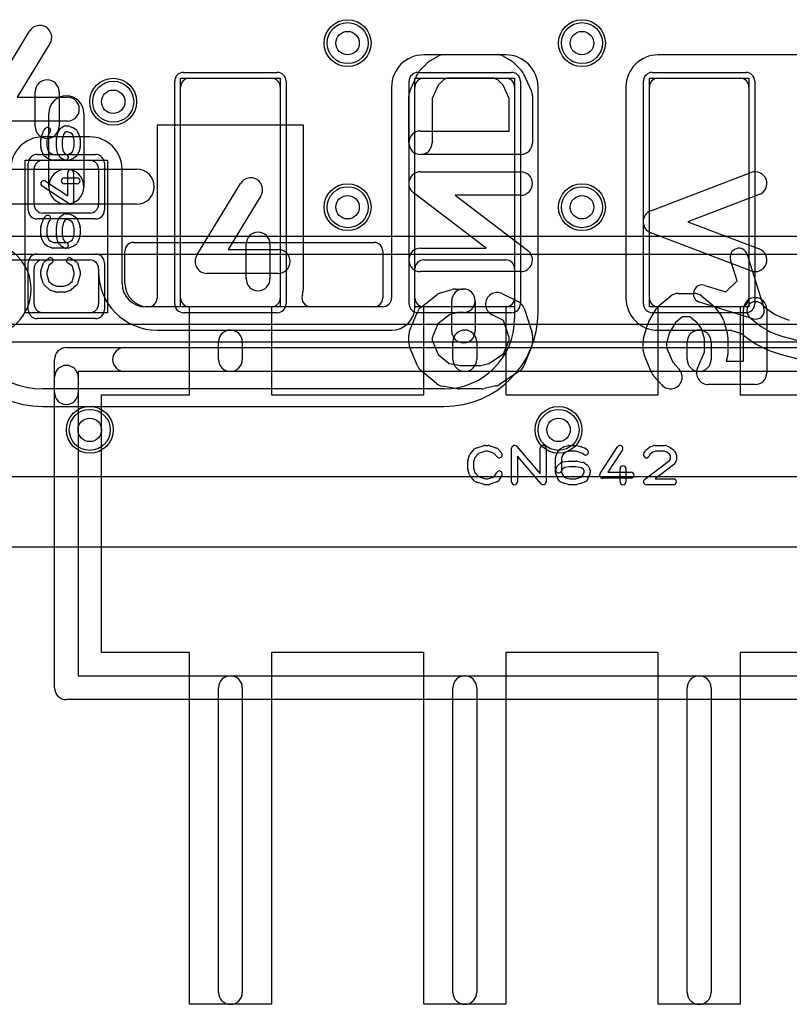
# Model space of a CAD drawing. Extents: x -3.9 to 29.3, y -3.9 to 20.
# Tile 19 of 37: x 12.1 to 18.7, y -3.9 to 4.5. Entities that reach past the tile are written whole.
import ezdxf

# ---------------------------------------------------------------- set-up
doc = ezdxf.new("R2010")
doc.units = 0
for name, color, linetype in [('Hole', 1, 'CONTINUOUS'), ('L1', 3, 'CONTINUOUS'), ('L2', 3, 'CONTINUOUS'), ('L3', 3, 'CONTINUOUS'), ('L4', 3, 'CONTINUOUS'), ('MetalMask-A', 176, 'CONTINUOUS'), ('Outline', 7, 'CONTINUOUS'), ('PartsArea-A', 111, 'CONTINUOUS'), ('PartsSilk-A', 221, 'CONTINUOUS'), ('PartsSilk-B', 221, 'CONTINUOUS'), ('Resist-A', 2, 'CONTINUOUS'), ('Resist-B', 2, 'CONTINUOUS'), ('Silk-A', 140, 'CONTINUOUS'), ('Silk-B', 140, 'CONTINUOUS')]:
    doc.layers.add(name, color=color, linetype=linetype)

msp = doc.modelspace()

# ---------------------------------------------------------------- linework, layer by layer
at = {"layer": 'Hole'}
for centre in [(14.9, 4.3), (16.9, 4.3), (12.9, 3.8), (14.9, 2.9), (16.9, 2.9), (12.7, 1), (16.7, 1)]:
    msp.add_circle(centre, 0.1, dxfattribs=at)
at = {"layer": 'L1'}
for p, q in [((16.25, 4.20004), (15.55, 4.20004)), ((20.25, 4.20004), (17.55, 4.20004)), ((13.55, 4), (14.25, 4)), ((15.55, 4), (16.25, 4)), ((17.55, 4), (18.25, 4)), ((13.475, 2.125), (13.475, 3.925)), ((14.325, 3.925), (14.325, 2.125)), ((15.27496, 3.925), (15.27496, 2.12504)), ((15.475, 2.125), (15.475, 3.925)), ((16.325, 3.925), (16.325, 2.125)), ((16.52504, 1.99996), (16.52504, 3.925)), ((17.27496, 3.925), (17.27496, 2.125)), ((17.475, 2.125), (17.475, 3.925)), ((18.325, 3.925), (18.325, 2.125)), ((12.35, 3.075), (12.35, 3.7)), ((12.65, 3.7), (12.65, 3.075)), ((14.52504, 3.6), (13.27496, 3.6)), ((13.27496, 3.6), (13.27496, 2.125)), ((14.52504, 2.22501), (14.52504, 3.6)), ((12.7, 3.50004), (12.3, 3.50004)), ((12.3, 3.3), (12.7, 3.3)), ((11.7, 3.225), (12.5, 3.225)), ((12.225, 2.925), (12.225, 3.225)), ((12.5, 3.225), (13.1, 3.225)), ((12.775, 3.225), (12.775, 2.925)), ((12.97504, 2.25), (12.97504, 3.225)), ((12.5, 2.925), (11.7, 2.925)), ((13.1, 2.925), (12.5, 2.925)), ((12.7, 2.85), (12.3, 2.85)), ((13, 2.25004), (13, 2.52503)), ((13.07497, 2.6), (15.12503, 2.6)), ((15.2, 2.52503), (15.2, 2.12501)), ((11.8, 2.45), (12.70003, 2.45)), ((12.3, 2.45), (12.7, 2.45)), ((15.54997, 2.45), (16.25003, 2.45)), ((18.22349, 2.27164), (18.16703, 2.45221)), ((18.31019, 2.49697), (18.45265, 2.04131)), ((12.225, 2.075), (12.225, 2.375)), ((12.775, 2.37503), (12.775, 2.35)), ((12.775, 2.375), (12.775, 2.075)), ((15.475, 2.05), (15.475, 2.37503)), ((16.325, 2.37503), (16.325, 1.95)), ((18.12836, 2.17651), (18.22349, 2.27164)), ((17.94779, 2.23297), (18.12836, 2.17651)), ((13.19996, 2.05), (13.17504, 2.05)), ((15.12503, 2.05004), (13.2, 2.05004)), ((14.25, 2.05), (13.55, 2.05)), ((15.19996, 2.05004), (14.58546, 2.05004)), ((16.25, 2.05), (15.55, 2.05)), ((18.25, 2.05), (17.55, 2.05)), ((18.35869, 1.94735), (17.90303, 2.08981)), ((12.7, 2), (12.3, 2)), ((13.275, 1.85), (15.275, 1.85)), ((17.55, 1.84996), (18.15595, 1.84996)), ((18.17832, 1.84654), (18.25095, 1.82383)), ((19.53822, 1.548), (18.63062, 1.7912)), ((18.59179, 1.64627), (19.49938, 1.40307)), ((15.725, 1.35), (12.3, 1.35)), ((12.3, 1.19996), (15.72504, 1.19996)), ((24.4, 0.6), (11.80429, 0.6))]:
    msp.add_line(p, q, dxfattribs=at)
for centre in [(14.9, 4.3), (16.9, 4.3), (12.9, 3.8), (14.9, 2.9), (16.9, 2.9), (12.7, 1), (16.7, 1)]:
    msp.add_circle(centre, 0.2, dxfattribs=at)
for centre, radius, start, end in [((15.55, 3.925), 0.27504, 90, 180), ((16.25, 3.925), 0.27504, 0, 90), ((17.55, 3.925), 0.27504, 90, 180), ((13.55, 3.925), 0.075, 90, 180), ((14.25, 3.925), 0.075, 0, 90), ((15.55, 3.925), 0.075, 90, 180), ((16.25, 3.925), 0.075, 0, 90), ((17.55, 3.925), 0.075, 90, 180), ((18.25, 3.925), 0.075, 0, 90), ((12.5, 3.7), 0.15, 0, 180), ((12.3, 3.225), 0.27504, 90, 180), ((12.7, 3.225), 0.27504, 0, 90), ((12.3, 3.225), 0.075, 90, 180), ((12.7, 3.225), 0.075, 0, 90), ((12.5, 3.075), 0.15, 90, -90), ((12.5, 3.075), 0.15, -90, 90), ((13.1, 3.075), 0.15, -90, 90), ((12.5, 3.075), 0.15, 180, 0), ((12.3, 2.925), 0.075, 180, -90), ((12.7, 2.925), 0.075, -90, 0), ((13.07497, 2.52503), 0.07497, 90, 180), ((15.12503, 2.52503), 0.07497, 0, 90), ((18.23861, 2.47459), 0.075, 17.362228, -162.638386), ((12.3, 2.375), 0.075, 90, 180), ((12.7, 2.375), 0.075, 0, 90), ((12.70003, 2.37503), 0.07497, 0, 90), ((15.54997, 2.37503), 0.07497, 90, 180), ((16.25003, 2.37503), 0.07497, 0, 90), ((13.275, 2.35), 0.5, 180, -90), ((13.17504, 2.25), 0.2, 180, -90), ((13.2, 2.25004), 0.2, 180, -90), ((14.24999, 2.22501), 0.27505, -16.228958, 0), ((17.92541, 2.16139), 0.075, 72.637772, -107.361614), ((13.19996, 2.125), 0.075, -90, 0), ((13.55, 2.125), 0.075, 180, -90), ((14.25, 2.125), 0.075, -90, 0), ((14.58546, 2.12504), 0.075, 163.430263, -90), ((14.5857, 2.12598), 0.07497, 162.807369, 164.171125), ((15.12503, 2.12501), 0.07497, -90, 0), ((15.19996, 2.12504), 0.075, -90, 0), ((15.55, 2.125), 0.075, 180, -90), ((16.25, 2.125), 0.075, -90, 0), ((17.55, 2.125), 0.27504, 180, -90), ((17.55, 2.125), 0.075, 180, -90), ((18.25, 2.125), 0.075, -90, 0), ((12.3, 2.05), 0.85004, 180, -90), ((12.3, 2.05), 0.7, 180, -90), ((12.3, 2.075), 0.075, 180, -90), ((12.7, 2.075), 0.075, -90, 0), ((15.275, 2.05), 0.2, -90, 0), ((18.38108, 2.01892), 0.075, 45, -134.999325), ((18.38107, 2.01893), 0.075, -107.362228, 17.362228), ((18.80531, 2.44316), 0.52496, -134.999228, -105.000106), ((15.725, 1.95), 0.6, -90, 0), ((15.72504, 1.99996), 0.8, -90, 0), ((18.80531, 2.44316), 0.67496, -134.9994, -104.999823), ((18.15595, 1.77499), 0.07497, 72.638224, 90), ((18.22858, 1.75228), 0.07497, 49.57112, 72.638224), ((18.80535, 2.44317), 0.82503, -129.803793, -105.068798), ((18.57239, 1.57385), 0.07497, 75.003603, 75.737622)]:
    msp.add_arc(centre, radius, start, end, dxfattribs=at)
at = {"layer": 'L2'}
msp.add_line((24.4, 0.6), (11.80429, 0.6), dxfattribs=at)
for centre in [(14.9, 4.3), (16.9, 4.3), (12.9, 3.8), (14.9, 2.9), (16.9, 2.9), (12.7, 1), (16.7, 1)]:
    msp.add_circle(centre, 0.2, dxfattribs=at)
msp.add_arc((11.8, 2.2), 0.40004, -90, 90, dxfattribs=at)
at = {"layer": 'L3'}
msp.add_line((24.4, 0.6), (11.80429, 0.6), dxfattribs=at)
for centre in [(14.9, 4.3), (16.9, 4.3), (12.9, 3.8), (14.9, 2.9), (16.9, 2.9), (12.7, 1), (16.7, 1)]:
    msp.add_circle(centre, 0.2, dxfattribs=at)
msp.add_arc((11.8, 2.2), 0.40004, -90, 90, dxfattribs=at)
at = {"layer": 'L4'}
for p, q in [((21.30966, 2.65004), (10.76605, 2.65004)), ((11.8, 2.5), (21.30966, 2.5)), ((21.30966, 1.9), (11.8, 1.9)), ((10.5, 1.74996), (21.30966, 1.74996)), ((24.4, 0.6), (11.80429, 0.6))]:
    msp.add_line(p, q, dxfattribs=at)
for centre in [(14.9, 4.3), (16.9, 4.3), (12.9, 3.8), (14.9, 2.9), (16.9, 2.9), (12.7, 1), (16.7, 1)]:
    msp.add_circle(centre, 0.2, dxfattribs=at)
at = {"layer": 'MetalMask-A'}
for p, q in [((13.55, 4), (14.25, 4)), ((15.55, 4), (16.25, 4)), ((17.55, 4), (18.25, 4)), ((13.475, 2.125), (13.475, 3.925)), ((14.325, 3.925), (14.325, 2.125)), ((15.475, 2.125), (15.475, 3.925)), ((16.325, 3.925), (16.325, 2.125)), ((17.475, 2.125), (17.475, 3.925)), ((18.325, 3.925), (18.325, 2.125)), ((12.3, 3.3), (12.7, 3.3)), ((12.225, 2.925), (12.225, 3.225)), ((12.775, 3.225), (12.775, 2.925)), ((12.7, 2.85), (12.3, 2.85)), ((12.3, 2.45), (12.7, 2.45)), ((12.225, 2.075), (12.225, 2.375)), ((12.775, 2.375), (12.775, 2.075)), ((14.25, 2.05), (13.55, 2.05)), ((16.25, 2.05), (15.55, 2.05)), ((18.25, 2.05), (17.55, 2.05)), ((12.7, 2), (12.3, 2))]:
    msp.add_line(p, q, dxfattribs=at)
for centre, start, end in [((13.55, 3.925), 90, 180), ((14.25, 3.925), 0, 90), ((15.55, 3.925), 90, 180), ((16.25, 3.925), 0, 90), ((17.55, 3.925), 90, 180), ((18.25, 3.925), 0, 90), ((12.3, 3.225), 90, 180), ((12.7, 3.225), 0, 90), ((12.3, 2.925), 180, -90), ((12.7, 2.925), -90, 0), ((12.3, 2.375), 90, 180), ((12.7, 2.375), 0, 90), ((13.55, 2.125), 180, -90), ((14.25, 2.125), -90, 0), ((15.55, 2.125), 180, -90), ((16.25, 2.125), -90, 0), ((17.55, 2.125), 180, -90), ((18.25, 2.125), -90, 0), ((12.3, 2.075), 180, -90), ((12.7, 2.075), -90, 0)]:
    msp.add_arc(centre, 0.075, start, end, dxfattribs=at)
at = {"layer": 'Outline'}
msp.add_line((24.4, 0), (11.375, 0), dxfattribs=at)
at = {"layer": 'PartsArea-A'}
for p, q in [((13.475, 2.05), (13.475, 4)), ((13.475, 4), (14.325, 4)), ((14.325, 4), (14.325, 2.05)), ((15.475, 2.05), (15.475, 4)), ((15.475, 4), (16.325, 4)), ((16.325, 4), (16.325, 2.05)), ((17.475, 2.05), (17.475, 4)), ((17.475, 4), (18.325, 4)), ((18.325, 4), (18.325, 2.05)), ((12.15, 2), (12.15, 3.3)), ((12.15, 3.3), (12.85, 3.3)), ((12.85, 3.3), (12.85, 2)), ((13.55, 2.05), (13.475, 2.05)), ((13.55, 1.3), (13.55, 2.05)), ((14.325, 2.05), (14.25, 2.05)), ((14.25, 2.05), (14.25, 1.3)), ((15.55, 2.05), (15.475, 2.05)), ((15.55, 1.3), (15.55, 2.05)), ((16.325, 2.05), (16.25, 2.05)), ((16.25, 2.05), (16.25, 1.3)), ((17.55, 2.05), (17.475, 2.05)), ((17.55, 1.3), (17.55, 2.05)), ((18.325, 2.05), (18.25, 2.05)), ((18.25, 2.05), (18.25, 1.3)), ((12.85, 2), (12.15, 2)), ((12.8, -0.9), (12.8, 1.3)), ((12.8, 1.3), (13.55, 1.3)), ((14.25, 1.3), (15.55, 1.3)), ((16.25, 1.3), (17.55, 1.3)), ((18.25, 1.3), (19.55, 1.3)), ((13.55, -0.9), (12.8, -0.9)), ((13.55, -3.9), (13.55, -0.9)), ((15.55, -0.9), (14.25, -0.9)), ((14.25, -0.9), (14.25, -3.9)), ((15.55, -3.9), (15.55, -0.9)), ((17.55, -0.9), (16.25, -0.9)), ((16.25, -0.9), (16.25, -3.9)), ((17.55, -3.9), (17.55, -0.9)), ((19.55, -0.9), (18.25, -0.9)), ((18.25, -0.9), (18.25, -3.9)), ((14.25, -3.9), (13.55, -3.9)), ((16.25, -3.9), (15.55, -3.9)), ((18.25, -3.9), (17.55, -3.9))]:
    msp.add_line(p, q, dxfattribs=at)
at = {"layer": 'PartsSilk-A'}
for p, q in [((12.29531, 3.52317), (12.30642, 3.55095)), ((12.31011, 3.55729), (12.32122, 3.57118)), ((12.35147, 3.52895), (12.34221, 3.50579)), ((12.36026, 3.53994), (12.35147, 3.52895)), ((12.41623, 3.4799), (12.42734, 3.53546)), ((12.43176, 3.54544), (12.45028, 3.57044)), ((12.45713, 3.57676), (12.47935, 3.59064)), ((12.48764, 3.53687), (12.47527, 3.52017)), ((12.49976, 3.54444), (12.48764, 3.53687)), ((12.49259, 3.59444), (12.51481, 3.59444)), ((12.50981, 3.54444), (12.49976, 3.54444)), ((12.53664, 3.53327), (12.50981, 3.54444)), ((12.52442, 3.59252), (12.55776, 3.57864)), ((12.55019, 3.5248), (12.53664, 3.53327)), ((12.5614, 3.57676), (12.58362, 3.56287)), ((12.59358, 3.55095), (12.60469, 3.52317)), ((12.28241, 3.41667), (12.28241, 3.475)), ((12.28337, 3.48187), (12.29448, 3.52076)), ((12.34221, 3.50579), (12.33241, 3.4715)), ((12.33241, 3.4715), (12.33241, 3.42017)), ((12.41574, 3.41667), (12.41574, 3.475)), ((12.47527, 3.52017), (12.46574, 3.47252)), ((12.46574, 3.47252), (12.46574, 3.41842)), ((12.55779, 3.50579), (12.55019, 3.5248)), ((12.56759, 3.4715), (12.55779, 3.50579)), ((12.56759, 3.42017), (12.56759, 3.4715)), ((12.60552, 3.52076), (12.61663, 3.48187)), ((12.61759, 3.475), (12.61759, 3.41667)), ((12.29448, 3.37091), (12.28337, 3.4098)), ((12.31182, 3.34004), (12.29701, 3.36504)), ((12.33241, 3.42017), (12.34167, 3.38775)), ((12.34167, 3.38775), (12.35231, 3.3698)), ((12.35231, 3.3698), (12.36435, 3.36077)), ((12.36435, 3.36077), (12.39019, 3.35)), ((12.42339, 3.36041), (12.41598, 3.41319)), ((12.46574, 3.41842), (12.47186, 3.37485)), ((12.47186, 3.37485), (12.48667, 3.35818)), ((12.50981, 3.35), (12.53664, 3.36118)), ((12.53664, 3.36118), (12.55063, 3.36992)), ((12.55063, 3.36992), (12.55792, 3.38633)), ((12.55792, 3.38633), (12.56759, 3.42017)), ((12.60433, 3.36763), (12.59322, 3.34263)), ((12.61663, 3.4098), (12.60552, 3.37091)), ((12.33685, 3.31889), (12.31833, 3.33278)), ((12.37558, 3.30192), (12.34224, 3.31581)), ((12.51481, 3.3), (12.38519, 3.3)), ((12.39019, 3.35), (12.50981, 3.35)), ((12.45168, 3.32228), (12.42946, 3.34728)), ((12.47934, 3.3038), (12.45712, 3.31769)), ((12.48667, 3.35818), (12.50584, 3.3462)), ((12.55776, 3.31581), (12.52442, 3.30192)), ((12.58362, 3.33158), (12.5614, 3.31769)), ((12.51204, 2.99619), (12.51204, 3.19444)), ((12.56204, 3.19444), (12.56204, 2.95)), ((12.32108, 3.12093), (12.51204, 2.99619)), ((12.48148, 3.15), (12.59259, 3.15)), ((12.52337, 2.92907), (12.29374, 3.07907)), ((12.59259, 3.1), (12.48148, 3.1)), ((13.61325, 2.49), (13.98675, 3.10254)), ((14.16025, 2.99676), (13.88095, 2.53871)), ((12.29531, 2.77317), (12.30642, 2.80095)), ((12.31011, 2.80729), (12.32122, 2.82118)), ((12.35147, 2.77895), (12.34221, 2.75579)), ((12.36026, 2.78994), (12.35147, 2.77895)), ((12.41623, 2.7299), (12.42734, 2.78546)), ((12.43176, 2.79544), (12.45028, 2.82044)), ((12.45713, 2.82676), (12.47935, 2.84064)), ((12.48764, 2.78687), (12.47527, 2.77017)), ((12.49976, 2.79444), (12.48764, 2.78687)), ((12.49259, 2.84444), (12.51481, 2.84444)), ((12.50981, 2.79444), (12.49976, 2.79444)), ((12.53664, 2.78327), (12.50981, 2.79444)), ((12.52442, 2.84252), (12.55776, 2.82864)), ((12.55019, 2.7748), (12.53664, 2.78327)), ((12.55779, 2.75579), (12.55019, 2.7748)), ((12.5614, 2.82676), (12.58362, 2.81287)), ((12.59358, 2.80095), (12.60469, 2.77317)), ((12.28241, 2.66667), (12.28241, 2.725)), ((12.28337, 2.73187), (12.29448, 2.77076)), ((12.34221, 2.75579), (12.33241, 2.7215)), ((12.33241, 2.7215), (12.33241, 2.67017)), ((12.41574, 2.66667), (12.41574, 2.725)), ((12.47527, 2.77017), (12.46574, 2.72252)), ((12.46574, 2.72252), (12.46574, 2.66842)), ((12.56759, 2.7215), (12.55779, 2.75579)), ((12.56759, 2.67017), (12.56759, 2.7215)), ((12.60552, 2.77076), (12.61663, 2.73187)), ((12.61759, 2.725), (12.61759, 2.66667)), ((12.29448, 2.62091), (12.28337, 2.6598)), ((12.31182, 2.59004), (12.29701, 2.61504)), ((12.33241, 2.67017), (12.34167, 2.63775)), ((12.34167, 2.63775), (12.35231, 2.6198)), ((12.35231, 2.6198), (12.36435, 2.61077)), ((12.36435, 2.61077), (12.39019, 2.6)), ((12.42339, 2.61041), (12.41598, 2.66319)), ((12.46574, 2.66842), (12.47186, 2.62485)), ((12.47186, 2.62485), (12.48667, 2.60818)), ((12.48667, 2.60818), (12.50584, 2.5962)), ((12.50981, 2.6), (12.53664, 2.61118)), ((12.53664, 2.61118), (12.55063, 2.61992)), ((12.55063, 2.61992), (12.55792, 2.63633)), ((12.55792, 2.63633), (12.56759, 2.67017)), ((12.60433, 2.61763), (12.59322, 2.59263)), ((12.61663, 2.6598), (12.60552, 2.62091)), ((12.33685, 2.56889), (12.31833, 2.58278)), ((12.37558, 2.55192), (12.34224, 2.56581)), ((12.51481, 2.55), (12.38519, 2.55)), ((12.39019, 2.6), (12.50981, 2.6)), ((12.45168, 2.57228), (12.42946, 2.59728)), ((12.47934, 2.5538), (12.45712, 2.56769)), ((12.55776, 2.56581), (12.52442, 2.55192)), ((12.58362, 2.58158), (12.5614, 2.56769)), ((13.88095, 2.53871), (14.30867, 2.53871)), ((14.03415, 2.28892), (14.03415, 2.58531)), ((14.23735, 2.58531), (14.23735, 2.28892)), ((12.31363, 2.43588), (12.34696, 2.46365)), ((12.53918, 2.46564), (12.58362, 2.43787)), ((12.28369, 2.3579), (12.30591, 2.42457)), ((12.3511, 2.40202), (12.33241, 2.34594)), ((12.37896, 2.42523), (12.3511, 2.40202)), ((12.5495, 2.40023), (12.51268, 2.42324)), ((12.56759, 2.34594), (12.5495, 2.40023)), ((12.59409, 2.42457), (12.61631, 2.3579)), ((12.28241, 2.32222), (12.28241, 2.35)), ((12.30582, 2.24516), (12.2836, 2.3146)), ((12.33241, 2.34594), (12.33241, 2.32612)), ((12.33241, 2.32612), (12.35132, 2.26702)), ((12.54868, 2.26702), (12.56759, 2.32612)), ((12.56759, 2.32612), (12.56759, 2.34594)), ((12.6164, 2.3146), (12.59418, 2.24516)), ((12.61759, 2.35), (12.61759, 2.32222)), ((14.30867, 2.33551), (13.7, 2.33551)), ((12.35761, 2.19508), (12.31317, 2.23397)), ((12.35132, 2.26702), (12.38656, 2.23618)), ((12.41106, 2.17614), (12.36661, 2.19003)), ((12.38656, 2.23618), (12.42234, 2.225)), ((12.42234, 2.225), (12.47766, 2.225)), ((12.47766, 2.225), (12.51344, 2.23618)), ((12.53339, 2.19003), (12.48894, 2.17614)), ((12.51344, 2.23618), (12.54868, 2.26702)), ((12.58683, 2.23397), (12.54239, 2.19508)), ((12.48148, 2.175), (12.41852, 2.175)), ((12.5, 1.7016), (21.3, 1.7016)), ((13.7984, 1.6), (13.7984, 1.75)), ((14.0016, 1.75), (14.0016, 1.6)), ((15.7984, 1.6), (15.7984, 1.75)), ((16.0016, 1.75), (16.0016, 1.6)), ((17.7984, 1.6), (17.7984, 1.75)), ((18.0016, 1.75), (18.0016, 1.6)), ((12.3984, -1.2), (12.3984, 1.6)), ((21.3, 1.4984), (12.6016, 1.4984)), ((12.6016, 1.4984), (12.6016, -1.0984)), ((15.99516, 0.84418), (16.0646, 0.8664)), ((16.07222, 0.86759), (16.1, 0.86759)), ((16.1079, 0.86631), (16.17457, 0.84409)), ((16.3, 0.55741), (16.3, 0.84259)), ((16.34398, 0.85886), (16.54444, 0.62499)), ((16.54444, 0.62499), (16.54444, 0.84259)), ((16.59444, 0.84259), (16.59444, 0.55741)), ((16.71504, 0.83818), (16.74004, 0.85299)), ((16.74591, 0.85552), (16.7848, 0.86663)), ((16.79167, 0.86759), (16.85, 0.86759)), ((16.85687, 0.86663), (16.89576, 0.85552)), ((16.89817, 0.85469), (16.92595, 0.84358)), ((17.05407, 0.62663), (17.20407, 0.85626)), ((17.44827, 0.82878), (17.47605, 0.851)), ((17.48313, 0.85497), (17.51368, 0.86608)), ((17.52222, 0.86759), (17.60833, 0.86759)), ((17.61761, 0.8658), (17.64539, 0.85469)), ((17.65081, 0.8517), (17.68137, 0.82948)), ((15.92614, 0.73894), (15.94003, 0.78339)), ((15.94508, 0.79239), (15.98397, 0.83683)), ((15.98618, 0.76344), (15.975, 0.72766)), ((16.01702, 0.79868), (15.98618, 0.76344)), ((16.07612, 0.81759), (16.01702, 0.79868)), ((16.09594, 0.81759), (16.07612, 0.81759)), ((16.15202, 0.7989), (16.09594, 0.81759)), ((16.17523, 0.77104), (16.15202, 0.7989)), ((16.18588, 0.83637), (16.21365, 0.80304)), ((16.55046, 0.54114), (16.35, 0.77501)), ((16.35, 0.77501), (16.35, 0.55741)), ((16.675, 0.63519), (16.675, 0.76481)), ((16.67692, 0.77442), (16.69081, 0.80776)), ((16.69389, 0.81315), (16.70778, 0.83167)), ((16.73577, 0.78565), (16.725, 0.75981)), ((16.725, 0.75981), (16.725, 0.64019)), ((16.7448, 0.79769), (16.73577, 0.78565)), ((16.76275, 0.80833), (16.7448, 0.79769)), ((16.79517, 0.81759), (16.76275, 0.80833)), ((16.8465, 0.81759), (16.79517, 0.81759)), ((16.88079, 0.80779), (16.8465, 0.81759)), ((16.90395, 0.79853), (16.88079, 0.80779)), ((16.91494, 0.78974), (16.90395, 0.79853)), ((16.93229, 0.83989), (16.94618, 0.82878)), ((17.24593, 0.82892), (17.12119, 0.63796)), ((17.4288, 0.80029), (17.44269, 0.82251)), ((17.48283, 0.7924), (17.4712, 0.77379)), ((17.50408, 0.80939), (17.48283, 0.7924)), ((17.52662, 0.81759), (17.50408, 0.80939)), ((17.60352, 0.81759), (17.52662, 0.81759)), ((17.62393, 0.80943), (17.60352, 0.81759)), ((17.64804, 0.79189), (17.62393, 0.80943)), ((17.65556, 0.77987), (17.64804, 0.79189)), ((17.65556, 0.74976), (17.65556, 0.77987)), ((17.68787, 0.82251), (17.70176, 0.80029)), ((17.70556, 0.78704), (17.70556, 0.74259)), ((15.925, 0.66852), (15.925, 0.73148)), ((15.975, 0.72766), (15.975, 0.67234)), ((15.975, 0.67234), (15.98618, 0.63656)), ((16.6788, 0.67066), (16.69269, 0.69288)), ((16.69728, 0.69832), (16.72228, 0.72054)), ((16.74985, 0.67814), (16.73318, 0.66333)), ((16.73541, 0.72661), (16.78819, 0.73402)), ((16.79342, 0.68426), (16.74985, 0.67814)), ((16.79167, 0.73426), (16.85, 0.73426)), ((16.84752, 0.68426), (16.79342, 0.68426)), ((16.89517, 0.67473), (16.84752, 0.68426)), ((16.8549, 0.73377), (16.91046, 0.72266)), ((16.91187, 0.66236), (16.89517, 0.67473)), ((16.92044, 0.71824), (16.94544, 0.69972)), ((16.95176, 0.69287), (16.96564, 0.67065)), ((17.43497, 0.57739), (17.64793, 0.73756)), ((17.6817, 0.70039), (17.52483, 0.58241)), ((17.64793, 0.73756), (17.65556, 0.74976)), ((17.70176, 0.72934), (17.68787, 0.70712)), ((15.94003, 0.61661), (15.92614, 0.66106)), ((15.98397, 0.56317), (15.94508, 0.60761)), ((15.98618, 0.63656), (16.01702, 0.60132)), ((16.01702, 0.60132), (16.07612, 0.58241)), ((16.09594, 0.58241), (16.15023, 0.6005)), ((16.15023, 0.6005), (16.17324, 0.63732)), ((16.21564, 0.61082), (16.18787, 0.56638)), ((16.69081, 0.59224), (16.67692, 0.62558)), ((16.70658, 0.56638), (16.69269, 0.5886)), ((16.73318, 0.66333), (16.7212, 0.64416)), ((16.725, 0.64019), (16.73618, 0.61336)), ((16.73618, 0.61336), (16.74492, 0.59937)), ((16.74492, 0.59937), (16.76133, 0.59208)), ((16.76133, 0.59208), (16.79517, 0.58241)), ((16.8465, 0.58241), (16.88079, 0.59221)), ((16.88079, 0.59221), (16.8998, 0.59981)), ((16.8998, 0.59981), (16.90827, 0.61336)), ((16.90827, 0.61336), (16.91944, 0.64019)), ((16.91944, 0.65024), (16.91187, 0.66236)), ((16.91944, 0.64019), (16.91944, 0.65024)), ((16.95176, 0.5886), (16.93787, 0.56638)), ((16.96752, 0.62558), (16.95364, 0.59224)), ((16.96944, 0.65741), (16.96944, 0.63519)), ((17.12119, 0.63796), (17.31944, 0.63796)), ((17.225, 0.55741), (17.225, 0.66852)), ((17.275, 0.66852), (17.275, 0.55741)), ((16.0646, 0.5336), (15.99516, 0.55582)), ((16.1, 0.53241), (16.07222, 0.53241)), ((16.07612, 0.58241), (16.09594, 0.58241)), ((16.17457, 0.55591), (16.1079, 0.53369)), ((16.74263, 0.54567), (16.71763, 0.55678)), ((16.7848, 0.53337), (16.74591, 0.54448)), ((16.85, 0.53241), (16.79167, 0.53241)), ((16.79517, 0.58241), (16.8465, 0.58241)), ((16.89576, 0.54448), (16.85687, 0.53337)), ((16.92595, 0.55642), (16.89817, 0.54531)), ((17.31944, 0.58796), (17.075, 0.58796)), ((17.68056, 0.53241), (17.45, 0.53241)), ((17.52483, 0.58241), (17.68056, 0.58241)), ((12.6016, -1.0984), (21.1984, -1.0984)), ((13.7984, -3.8), (13.7984, -1.2)), ((14.0016, -1.2), (14.0016, -3.8)), ((15.7984, -3.8), (15.7984, -1.2)), ((16.0016, -1.2), (16.0016, -3.8)), ((17.7984, -3.8), (17.7984, -1.2)), ((18.0016, -1.2), (18.0016, -3.8)), ((21.3, -1.3016), (12.5, -1.3016))]:
    msp.add_line(p, q, dxfattribs=at)
for centre, radius, start, end in [((12.32963, 3.54167), 0.025, 141.333033, 158.207103), ((12.34074, 3.55556), 0.025, -38.666967, 141.345223), ((12.45185, 3.53056), 0.025, 143.473873, 168.694563), ((12.47037, 3.55556), 0.025, 121.985944, 143.473873), ((12.49259, 3.56944), 0.025, 90, 121.985944), ((12.51481, 3.56944), 0.025, 67.394238, 90), ((12.54815, 3.55556), 0.025, 57.994617, 67.394238), ((12.57037, 3.54167), 0.025, 21.792897, 57.994617), ((12.30741, 3.475), 0.025, 164.051456, 180), ((12.31852, 3.51389), 0.025, 158.207103, 164.051456), ((12.44074, 3.475), 0.025, 168.694563, 180), ((12.58148, 3.51389), 0.025, 15.948544, 21.792897), ((12.59259, 3.475), 0.025, 0, 15.948544), ((12.30741, 3.41667), 0.025, 180, -164.051456), ((12.31852, 3.37778), 0.025, -164.051456, -149.362476), ((12.44074, 3.41667), 0.025, 180, -171.999526), ((12.58148, 3.37778), 0.025, -23.950855, -15.948544), ((12.59259, 3.41667), 0.025, -15.948544, 0), ((12.33333, 3.35278), 0.025, -149.362476, -126.869898), ((12.35185, 3.33889), 0.025, -126.869898, -112.605762), ((12.38519, 3.325), 0.025, -112.605762, -90), ((12.44815, 3.36389), 0.025, -171.999526, -138.37217), ((12.47037, 3.33889), 0.025, -138.372169, -122.005383), ((12.49259, 3.325), 0.025, -122.005383, 57.989981), ((12.51481, 3.325), 0.025, -90, -67.394238), ((12.54815, 3.33889), 0.025, -67.394238, -57.994617), ((12.57037, 3.35278), 0.025, -57.994617, -23.950855), ((12.53704, 3.19444), 0.025, 0, 180), ((12.30741, 3.1), 0.025, 56.850263, -123.153564), ((12.48148, 3.125), 0.025, 90, -90), ((12.59259, 3.125), 0.025, -90, 90), ((14.0735, 3.04965), 0.1016, -31.369952, 148.626995), ((12.53704, 2.95), 0.025, -123.149737, 0), ((12.31852, 2.76389), 0.025, 158.207103, 164.051456), ((12.32963, 2.79167), 0.025, 141.333033, 158.207103), ((12.34074, 2.80556), 0.025, -38.666967, 141.345223), ((12.45185, 2.78056), 0.025, 143.473873, 168.694563), ((12.47037, 2.80556), 0.025, 121.985944, 143.473873), ((12.49259, 2.81944), 0.025, 90, 121.985944), ((12.51481, 2.81944), 0.025, 67.394238, 90), ((12.54815, 2.80556), 0.025, 57.994617, 67.394238), ((12.57037, 2.79167), 0.025, 21.792897, 57.994617), ((12.58148, 2.76389), 0.025, 15.948544, 21.792897), ((12.30741, 2.725), 0.025, 164.051456, 180), ((12.44074, 2.725), 0.025, 168.694563, 180), ((12.59259, 2.725), 0.025, 0, 15.948544), ((12.30741, 2.66667), 0.025, 180, -164.051456), ((12.31852, 2.62778), 0.025, -164.051456, -149.362476), ((12.44074, 2.66667), 0.025, 180, -171.999526), ((12.44815, 2.61389), 0.025, -171.999526, -138.37217), ((12.58148, 2.62778), 0.025, -23.950855, -15.948544), ((12.59259, 2.66667), 0.025, -15.948544, 0), ((14.13575, 2.58531), 0.1016, 0, 180), ((12.33333, 2.60278), 0.025, -149.362476, -126.869898), ((12.35185, 2.58889), 0.025, -126.869898, -112.605762), ((12.38519, 2.575), 0.025, -112.605762, -90), ((12.47037, 2.58889), 0.025, -138.372169, -122.005383), ((12.49259, 2.575), 0.025, -122.005383, 57.989981), ((12.51481, 2.575), 0.025, -90, -67.394238), ((12.54815, 2.58889), 0.025, -67.394238, -57.994617), ((12.57037, 2.60278), 0.025, -57.994617, -23.950855), ((14.30867, 2.43711), 0.1016, -90, 90), ((12.36296, 2.44444), 0.025, -50.209101, 129.800498), ((12.52593, 2.44444), 0.025, 57.994617, -122.000747), ((12.57037, 2.41667), 0.025, 18.420455, 57.994617), ((13.7, 2.43711), 0.1016, 148.630048, -90), ((12.30741, 2.35), 0.025, 161.579545, 180), ((12.32963, 2.41667), 0.025, 129.790899, 161.579545), ((12.59259, 2.35), 0.025, 0, 18.420455), ((12.30741, 2.32222), 0.025, 180, -162.253582), ((12.59259, 2.32222), 0.025, -17.746418, 0), ((14.13575, 2.28892), 0.1016, 180, 0), ((12.32963, 2.25278), 0.025, -162.253582, -131.188082), ((12.37407, 2.21389), 0.025, -131.188082, -107.362228), ((12.52593, 2.21389), 0.025, -72.637772, -48.811918), ((12.57037, 2.25278), 0.025, -48.811918, -17.746418), ((12.41852, 2.2), 0.025, -107.362228, -90), ((12.48148, 2.2), 0.025, -90, -72.637772), ((13.9, 1.75), 0.1016, 0, 180), ((15.9, 1.75), 0.1016, 0, 180), ((17.9, 1.75), 0.1016, 0, 180), ((12.5, 1.6), 0.1016, 90, 180), ((13.9, 1.6), 0.1016, 180, 0), ((15.9, 1.6), 0.1016, 180, 0), ((17.9, 1.6), 0.1016, 180, 0), ((16.00278, 0.82037), 0.025, 107.746418, 138.811918), ((16.07222, 0.84259), 0.025, 90, 107.746418), ((16.1, 0.84259), 0.025, 71.579545, 90), ((16.16667, 0.82037), 0.025, 39.790899, 71.579545), ((16.325, 0.84259), 0.025, 40.603781, 180), ((16.56944, 0.84259), 0.025, 0, 180), ((16.75278, 0.83148), 0.025, 105.948544, 120.637524), ((16.79167, 0.84259), 0.025, 90, 105.948544), ((16.85, 0.84259), 0.025, 74.051456, 90), ((16.88889, 0.83148), 0.025, 68.207103, 74.051456), ((16.91667, 0.82037), 0.025, 51.333033, 68.207103), ((17.225, 0.84259), 0.025, -33.149737, 146.846436), ((17.49167, 0.83148), 0.025, 109.97919, 128.654777), ((17.52222, 0.84259), 0.025, 90, 109.984612), ((17.60833, 0.84259), 0.025, 68.207103, 90), ((17.63611, 0.83148), 0.025, 53.982737, 68.202147), ((15.96389, 0.77593), 0.025, 138.811918, 162.637772), ((16.19444, 0.78704), 0.025, -140.209101, 39.800498), ((16.7, 0.76481), 0.025, 157.394238, 180), ((16.71389, 0.79815), 0.025, 143.130102, 157.394238), ((16.72778, 0.81667), 0.025, 120.637524, 143.130102), ((16.93056, 0.80926), 0.025, -128.666967, 51.345223), ((17.45, 0.78704), 0.025, 147.994617, -32.010019), ((17.46389, 0.80926), 0.025, 128.666967, 147.989981), ((17.66667, 0.80926), 0.025, 32.005383, 53.979316), ((17.68056, 0.78704), 0.025, 0, 32.010019), ((15.95, 0.73148), 0.025, 162.637772, 180), ((16.71389, 0.67963), 0.025, 131.627831, 147.994617), ((16.73889, 0.70185), 0.025, 98.000474, 131.62783), ((16.79167, 0.70926), 0.025, 90, 98.000474), ((16.85, 0.70926), 0.025, 78.694563, 90), ((16.90556, 0.69815), 0.025, 53.473873, 78.694563), ((16.93056, 0.67963), 0.025, 31.985944, 53.473873), ((17.25, 0.66852), 0.025, 0, 180), ((17.66667, 0.72037), 0.025, -53.047603, -32.010019), ((17.68056, 0.74259), 0.025, -32.005383, 0), ((15.95, 0.66852), 0.025, 180, -162.637772), ((15.96389, 0.62407), 0.025, -162.637772, -138.811918), ((16.19444, 0.62407), 0.025, -32.005383, 147.999253), ((16.7, 0.65741), 0.025, 147.994617, -32.010019), ((16.7, 0.63519), 0.025, 180, -157.394238), ((16.71389, 0.60185), 0.025, -157.394238, -147.994617), ((16.93056, 0.60185), 0.025, -32.005383, -22.605762), ((16.94444, 0.65741), 0.025, 0, 31.985944), ((16.94444, 0.63519), 0.025, -22.605762, 0), ((17.075, 0.61296), 0.025, 146.850263, -90), ((17.31944, 0.61296), 0.025, -90, 90), ((16.00278, 0.57963), 0.025, -138.811918, -107.746418), ((16.07222, 0.55741), 0.025, -107.746418, -90), ((16.1, 0.55741), 0.025, -90, -71.579545), ((16.16667, 0.57963), 0.025, -71.579545, -32.005383), ((16.325, 0.55741), 0.025, 180, 0), ((16.56944, 0.55741), 0.025, -139.396219, 0), ((16.72778, 0.57963), 0.025, -147.994617, -113.950855), ((16.75278, 0.56852), 0.025, -113.950855, -105.948544), ((16.79167, 0.55741), 0.025, -105.948544, -90), ((16.85, 0.55741), 0.025, -90, -74.051456), ((16.88889, 0.56852), 0.025, -74.051456, -68.207103), ((16.91667, 0.57963), 0.025, -68.207103, -32.005383), ((17.25, 0.55741), 0.025, 180, 0), ((17.45, 0.55741), 0.025, 126.952397, -90), ((17.68056, 0.55741), 0.025, -90, 90), ((13.9, -1.2), 0.1016, 0, 180), ((15.9, -1.2), 0.1016, 0, 180), ((17.9, -1.2), 0.1016, 0, 180), ((12.5, -1.2), 0.1016, 180, -90), ((13.9, -3.8), 0.1016, 180, 0), ((15.9, -3.8), 0.1016, 180, 0), ((17.9, -3.8), 0.1016, 180, 0)]:
    msp.add_arc(centre, radius, start, end, dxfattribs=at)
at = {"layer": 'PartsSilk-B'}
for p, q in [((15.72222, 4.20185), (16.17778, 4.20185)), ((15.51818, 4.06887), (15.58485, 4.13553)), ((15.60699, 4.15222), (15.67365, 4.18926)), ((16.22635, 4.18926), (16.29301, 4.15222)), ((16.31515, 4.13553), (16.38182, 4.06887)), ((15.43103, 3.89104), (15.4977, 4.03919)), ((16.4023, 4.03919), (16.46897, 3.89104)), ((15.71637, 3.9842), (15.67256, 3.9404)), ((15.74814, 4.00185), (15.71637, 3.9842)), ((16.15186, 4.00185), (15.74814, 4.00185)), ((16.18363, 3.9842), (16.15186, 4.00185)), ((16.22744, 3.9404), (16.18363, 3.9842)), ((15.67256, 3.9404), (15.62222, 3.82854)), ((16.27778, 3.82854), (16.22744, 3.9404)), ((15.42222, 3.45), (15.42222, 3.85)), ((15.62222, 3.82854), (15.62222, 3.45)), ((16.27778, 3.55), (16.27778, 3.82854)), ((16.47778, 3.85), (16.47778, 3.45)), ((15.52222, 3.55), (16.27778, 3.55)), ((16.37778, 3.35), (15.52222, 3.35)), ((15.52222, 3.20185), (16.37778, 3.20185)), ((17.48662, 2.86938), (18.34218, 3.1953)), ((16.08152, 2.55), (15.46162, 3.02231)), ((16.37778, 3.00185), (15.81848, 3.00185)), ((15.81848, 3.00185), (16.43838, 2.52954)), ((18.41338, 3.0084), (17.80312, 2.77593)), ((17.80312, 2.77593), (18.41338, 2.54345)), ((18.34218, 2.35655), (17.48662, 2.68248)), ((15.52222, 2.55), (16.08152, 2.55)), ((16.37778, 2.35), (15.52222, 2.35)), ((15.69381, 2.1681), (15.79381, 2.19773)), ((15.82222, 2.20185), (15.88889, 2.20185)), ((15.5275, 2.04746), (15.66083, 2.15116)), ((15.78889, 1.84259), (15.78889, 2.10185)), ((15.98889, 2.10185), (15.98889, 1.84259)), ((16.2225, 2.16166), (16.35583, 2.095)), ((17.55905, 2.06085), (17.65905, 2.14233)), ((17.72222, 2.16481), (17.85556, 2.16481)), ((17.91873, 2.14233), (18.01873, 2.06085)), ((16.40598, 2.03718), (16.47265, 1.83718)), ((17.46981, 1.92367), (17.53647, 2.03478)), ((18.03556, 2.04333), (18.09111, 1.96926)), ((18.27778, 1.58704), (18.27778, 2.02778)), ((18.47778, 2.02778), (18.47778, 1.48704)), ((15.42967, 1.84343), (15.49634, 2.00639)), ((15.76872, 1.9817), (15.67134, 1.90596)), ((15.83672, 2.00185), (15.76872, 1.9817)), ((15.88889, 2.00185), (15.83672, 2.00185)), ((16.22934, 1.93464), (16.13306, 1.98278)), ((16.27778, 1.78933), (16.22934, 1.93464)), ((17.7578, 1.96481), (17.69896, 1.91687)), ((17.81998, 1.96481), (17.7578, 1.96481)), ((17.8829, 1.91354), (17.81998, 1.96481)), ((18.10738, 1.93633), (18.14071, 1.81781)), ((15.67134, 1.90596), (15.62222, 1.7859)), ((17.42596, 1.78078), (17.4593, 1.8993)), ((17.69896, 1.91687), (17.6482, 1.83225)), ((17.9199, 1.86421), (17.8829, 1.91354)), ((17.94444, 1.77695), (17.9199, 1.86421)), ((15.42222, 1.7463), (15.42222, 1.80556)), ((15.62222, 1.7859), (15.62222, 1.76596)), ((15.62222, 1.76596), (15.67202, 1.64422)), ((16.23015, 1.64954), (16.27778, 1.76596)), ((16.27778, 1.76596), (16.27778, 1.78933)), ((16.47778, 1.80556), (16.47778, 1.7463)), ((17.6482, 1.83225), (17.62222, 1.7399)), ((17.94444, 1.66311), (17.94444, 1.77695)), ((18.14444, 1.79074), (18.14444, 1.64259)), ((15.49634, 1.54547), (15.42967, 1.70844)), ((16.47033, 1.70844), (16.40366, 1.54547)), ((17.42222, 1.67963), (17.42222, 1.7537)), ((17.62222, 1.7399), (17.62222, 1.70016)), ((17.62222, 1.70016), (17.67429, 1.57867)), ((15.67202, 1.64422), (15.76541, 1.5664)), ((16.10451, 1.56579), (16.23015, 1.64954)), ((17.49698, 1.48468), (17.43031, 1.64024)), ((17.88586, 1.52643), (17.94444, 1.66311)), ((18.13636, 1.6032), (18.12943, 1.58704)), ((15.76541, 1.5664), (15.86384, 1.55)), ((15.86384, 1.55), (16.03346, 1.55)), ((16.03346, 1.55), (16.10451, 1.56579)), ((17.67429, 1.57867), (17.72989, 1.5169)), ((18.12943, 1.58704), (18.27778, 1.58704)), ((15.6582, 1.3954), (15.52487, 1.50651)), ((16.36658, 1.50012), (16.19991, 1.38901)), ((17.58123, 1.3831), (17.51456, 1.45717)), ((15.83912, 1.35136), (15.70578, 1.37358)), ((16.04444, 1.35), (15.85556, 1.35)), ((16.16613, 1.3746), (16.06613, 1.35238)), ((18.37778, 1.38704), (17.97778, 1.38704))]:
    msp.add_line(p, q, dxfattribs=at)
for centre, start, end in [((15.72222, 4.10185), 90, 119.059056), ((16.17778, 4.10185), 60.940944, 90), ((15.65556, 4.06481), 119.059056, 134.995949), ((16.24444, 4.06481), 45.004051, 60.940944), ((15.58889, 3.99815), 134.995949, 155.769903), ((16.31111, 3.99815), 24.230097, 45.004051), ((15.52222, 3.85), 155.769903, 180), ((16.37778, 3.85), 0, 24.230097), ((15.52222, 3.45), 90, -90), ((15.52222, 3.45), 180, 0), ((16.37778, 3.45), -90, 0), ((15.52222, 3.10185), 90, -127.303726), ((16.37778, 3.10185), -90, 90), ((18.37778, 3.10185), -69.145542, 110.854012), ((17.52222, 2.77593), 110.854458, -110.854597), ((15.52222, 2.45), 90, -90), ((16.37778, 2.45), -90, 52.69692), ((18.37778, 2.45), -110.854458, 69.145403), ((15.88889, 2.10185), 0, 180), ((15.82222, 2.10185), 90, 106.504556), ((15.88889, 2.10185), -90, 90), ((15.72222, 2.07222), 106.504972, 127.874686), ((16.17778, 2.07222), 63.434949, -116.563332), ((17.72222, 2.06481), 90, 129.176126), ((17.85556, 2.06481), 50.823874, 90), ((18.37778, 2.02778), 0, 180), ((15.58889, 1.96852), 127.871466, 157.749607), ((16.31111, 2.00556), 18.433137, 63.436668), ((17.62222, 1.98333), 129.176126, 149.036243), ((17.95556, 1.98333), 36.869898, 50.823874), ((18.01111, 1.90926), 15.705363, 36.869898), ((17.55556, 1.87222), 149.036243, 164.28757), ((15.52222, 1.80556), 157.746396, 180), ((15.88889, 1.84259), 180, 0), ((16.37778, 1.80556), 0, 18.435808), ((17.52222, 1.7537), 164.28757, 180), ((18.04444, 1.79074), 0, 15.705363), ((15.52222, 1.7463), 180, -157.750839), ((16.37778, 1.7463), -22.2483, 0), ((17.52222, 1.67963), 180, -156.80141), ((18.04444, 1.64259), -23.196334, 0), ((15.58889, 1.58333), -157.7517, -129.805994), ((16.31111, 1.58333), -56.311522, -22.249161), ((17.65556, 1.45), -138.01151, 41.990204), ((17.97778, 1.48704), 156.803666, -90), ((17.58889, 1.52407), -156.801409, -138.01151), ((18.37778, 1.48704), -90, 0), ((15.72222, 1.47222), -129.807038, -99.460929), ((15.85556, 1.45), -99.462322, -90), ((16.04444, 1.45), -90, -77.472406), ((16.14444, 1.47222), -77.473057, -56.310726)]:
    msp.add_arc(centre, 0.1, start, end, dxfattribs=at)
at = {"layer": 'Resist-A'}
for p, q in [((13.5, 4.05), (14.3, 4.05)), ((15.5, 4.05), (16.3, 4.05)), ((17.5, 4.05), (18.3, 4.05)), ((13.425, 2.075), (13.425, 3.975)), ((14.375, 3.975), (14.375, 2.075)), ((15.425, 2.075), (15.425, 3.975)), ((16.375, 3.975), (16.375, 2.075)), ((17.425, 2.075), (17.425, 3.975)), ((18.375, 3.975), (18.375, 2.075)), ((12.25, 3.35), (12.75, 3.35)), ((12.175, 2.875), (12.175, 3.275)), ((12.825, 3.275), (12.825, 2.875)), ((12.75, 2.8), (12.25, 2.8)), ((12.25, 2.5), (12.75, 2.5)), ((12.175, 2.025), (12.175, 2.425)), ((12.825, 2.425), (12.825, 2.025)), ((12.75, 1.95), (12.25, 1.95)), ((14.3, 2), (13.5, 2)), ((16.3, 2), (15.5, 2)), ((18.3, 2), (17.5, 2))]:
    msp.add_line(p, q, dxfattribs=at)
for centre in [(14.9, 4.3), (16.9, 4.3), (12.9, 3.8), (14.9, 2.9), (16.9, 2.9), (12.7, 1), (16.7, 1)]:
    msp.add_circle(centre, 0.175, dxfattribs=at)
for centre, start, end in [((13.5, 3.975), 90, 180), ((14.3, 3.975), 0, 90), ((15.5, 3.975), 90, 180), ((16.3, 3.975), 0, 90), ((17.5, 3.975), 90, 180), ((18.3, 3.975), 0, 90), ((12.25, 3.275), 90, 180), ((12.75, 3.275), 0, 90), ((12.25, 2.875), 180, -90), ((12.75, 2.875), -90, 0), ((12.25, 2.425), 90, 180), ((12.75, 2.425), 0, 90), ((12.25, 2.025), 180, -90), ((12.75, 2.025), -90, 0), ((13.5, 2.075), 180, -90), ((14.3, 2.075), -90, 0), ((15.5, 2.075), 180, -90), ((16.3, 2.075), -90, 0), ((17.5, 2.075), 180, -90), ((18.3, 2.075), -90, 0)]:
    msp.add_arc(centre, 0.075, start, end, dxfattribs=at)
at = {"layer": 'Resist-B'}
for centre in [(14.9, 4.3), (16.9, 4.3), (12.9, 3.8), (14.9, 2.9), (16.9, 2.9), (12.7, 1), (16.7, 1)]:
    msp.add_circle(centre, 0.175, dxfattribs=at)
at = {"layer": 'Silk-A'}
for p, q in [((11.81325, 3.79), (12.18675, 4.40254)), ((12.36025, 4.29676), (12.08095, 3.83871)), ((12.23415, 3.58892), (12.23415, 3.88531)), ((12.43735, 3.88531), (12.43735, 3.58892)), ((12.08095, 3.83871), (12.50867, 3.83871)), ((12.50867, 3.63551), (11.9, 3.63551)), ((12.99674, 1.7016), (20.7426, 1.7016)), ((13.7984, 1.6), (13.7984, 1.75)), ((14.0016, 1.75), (14.0016, 1.6)), ((15.7984, 1.6), (15.7984, 1.75)), ((16.0016, 1.75), (16.0016, 1.6)), ((17.7984, 1.6), (17.7984, 1.75)), ((18.0016, 1.75), (18.0016, 1.6)), ((12.3984, 1.3191), (12.3984, 1.4484)), ((12.6016, 1.4484), (12.6016, 1.3191)), ((20.7426, 1.4984), (12.99674, 1.4984))]:
    msp.add_line(p, q, dxfattribs=at)
for centre, start, end in [((12.2735, 4.34965), -31.369952, 148.626995), ((12.33575, 3.88531), 0, 180), ((12.50867, 3.73711), -90, 90), ((12.33575, 3.58892), 180, 0), ((13.9, 1.75), 0, 180), ((15.9, 1.75), 0, 180), ((17.9, 1.75), 0, 180), ((12.99674, 1.6), 90, -90), ((13.9, 1.6), 180, 0), ((15.9, 1.6), 180, 0), ((17.9, 1.6), 180, 0), ((12.5, 1.4484), 0, 180), ((12.5, 1.3191), 180, 0)]:
    msp.add_arc(centre, 0.1016, start, end, dxfattribs=at)
at = {"layer": 'Silk-B'}
for p, q in [((15.72222, 4.20185), (16.17778, 4.20185)), ((15.51818, 4.06887), (15.58485, 4.13553)), ((15.60699, 4.15222), (15.67365, 4.18926)), ((16.22635, 4.18926), (16.29301, 4.15222)), ((16.31515, 4.13553), (16.38182, 4.06887)), ((15.43103, 3.89104), (15.4977, 4.03919)), ((16.4023, 4.03919), (16.46897, 3.89104)), ((15.71637, 3.9842), (15.67256, 3.9404)), ((15.74814, 4.00185), (15.71637, 3.9842)), ((16.15186, 4.00185), (15.74814, 4.00185)), ((16.18363, 3.9842), (16.15186, 4.00185)), ((16.22744, 3.9404), (16.18363, 3.9842)), ((15.67256, 3.9404), (15.62222, 3.82854)), ((16.27778, 3.82854), (16.22744, 3.9404)), ((15.42222, 3.45), (15.42222, 3.85)), ((15.62222, 3.82854), (15.62222, 3.45)), ((16.27778, 3.55), (16.27778, 3.82854)), ((16.47778, 3.85), (16.47778, 3.45)), ((15.52222, 3.55), (16.27778, 3.55)), ((16.37778, 3.35), (15.52222, 3.35)), ((15.52222, 3.20185), (16.37778, 3.20185)), ((17.48662, 2.86938), (18.34218, 3.1953)), ((16.08152, 2.55), (15.46162, 3.02231)), ((16.37778, 3.00185), (15.81848, 3.00185)), ((15.81848, 3.00185), (16.43838, 2.52954)), ((18.41338, 3.0084), (17.80312, 2.77593)), ((17.80312, 2.77593), (18.41338, 2.54345)), ((18.34218, 2.35655), (17.48662, 2.68248)), ((15.52222, 2.55), (16.08152, 2.55)), ((16.37778, 2.35), (15.52222, 2.35)), ((15.69381, 2.1681), (15.79381, 2.19773)), ((15.82222, 2.20185), (15.88889, 2.20185)), ((15.5275, 2.04746), (15.66083, 2.15116)), ((15.78889, 1.84259), (15.78889, 2.10185)), ((15.98889, 2.10185), (15.98889, 1.84259)), ((16.2225, 2.16166), (16.35583, 2.095)), ((17.55905, 2.06085), (17.65905, 2.14233)), ((17.72222, 2.16481), (17.85556, 2.16481)), ((17.91873, 2.14233), (18.01873, 2.06085)), ((16.40598, 2.03718), (16.47265, 1.83718)), ((17.46981, 1.92367), (17.53647, 2.03478)), ((18.03556, 2.04333), (18.09111, 1.96926)), ((18.27778, 1.58704), (18.27778, 2.02778)), ((18.47778, 2.02778), (18.47778, 1.48704)), ((15.42967, 1.84343), (15.49634, 2.00639)), ((15.76872, 1.9817), (15.67134, 1.90596)), ((15.83672, 2.00185), (15.76872, 1.9817)), ((15.88889, 2.00185), (15.83672, 2.00185)), ((16.22934, 1.93464), (16.13306, 1.98278)), ((16.27778, 1.78933), (16.22934, 1.93464)), ((17.7578, 1.96481), (17.69896, 1.91687)), ((17.81998, 1.96481), (17.7578, 1.96481)), ((17.8829, 1.91354), (17.81998, 1.96481)), ((18.10738, 1.93633), (18.14071, 1.81781)), ((15.67134, 1.90596), (15.62222, 1.7859)), ((17.42596, 1.78078), (17.4593, 1.8993)), ((17.69896, 1.91687), (17.6482, 1.83225)), ((17.9199, 1.86421), (17.8829, 1.91354)), ((17.94444, 1.77695), (17.9199, 1.86421)), ((15.42222, 1.7463), (15.42222, 1.80556)), ((15.62222, 1.7859), (15.62222, 1.76596)), ((15.62222, 1.76596), (15.67202, 1.64422)), ((16.23015, 1.64954), (16.27778, 1.76596)), ((16.27778, 1.76596), (16.27778, 1.78933)), ((16.47778, 1.80556), (16.47778, 1.7463)), ((17.6482, 1.83225), (17.62222, 1.7399)), ((17.94444, 1.66311), (17.94444, 1.77695)), ((18.14444, 1.79074), (18.14444, 1.64259)), ((15.49634, 1.54547), (15.42967, 1.70844)), ((16.47033, 1.70844), (16.40366, 1.54547)), ((17.42222, 1.67963), (17.42222, 1.7537)), ((17.62222, 1.7399), (17.62222, 1.70016)), ((17.62222, 1.70016), (17.67429, 1.57867)), ((15.67202, 1.64422), (15.76541, 1.5664)), ((16.10451, 1.56579), (16.23015, 1.64954)), ((17.49698, 1.48468), (17.43031, 1.64024)), ((17.88586, 1.52643), (17.94444, 1.66311)), ((18.13636, 1.6032), (18.12943, 1.58704)), ((15.76541, 1.5664), (15.86384, 1.55)), ((15.86384, 1.55), (16.03346, 1.55)), ((16.03346, 1.55), (16.10451, 1.56579)), ((17.67429, 1.57867), (17.72989, 1.5169)), ((18.12943, 1.58704), (18.27778, 1.58704)), ((15.6582, 1.3954), (15.52487, 1.50651)), ((16.36658, 1.50012), (16.19991, 1.38901)), ((17.58123, 1.3831), (17.51456, 1.45717)), ((15.83912, 1.35136), (15.70578, 1.37358)), ((16.04444, 1.35), (15.85556, 1.35)), ((16.16613, 1.3746), (16.06613, 1.35238)), ((18.37778, 1.38704), (17.97778, 1.38704))]:
    msp.add_line(p, q, dxfattribs=at)
for centre, start, end in [((15.72222, 4.10185), 90, 119.059056), ((16.17778, 4.10185), 60.940944, 90), ((15.65556, 4.06481), 119.059056, 134.995949), ((16.24444, 4.06481), 45.004051, 60.940944), ((15.58889, 3.99815), 134.995949, 155.769903), ((16.31111, 3.99815), 24.230097, 45.004051), ((15.52222, 3.85), 155.769903, 180), ((16.37778, 3.85), 0, 24.230097), ((15.52222, 3.45), 90, -90), ((15.52222, 3.45), 180, 0), ((16.37778, 3.45), -90, 0), ((15.52222, 3.10185), 90, -127.303726), ((16.37778, 3.10185), -90, 90), ((18.37778, 3.10185), -69.145542, 110.854012), ((17.52222, 2.77593), 110.854458, -110.854597), ((15.52222, 2.45), 90, -90), ((16.37778, 2.45), -90, 52.69692), ((18.37778, 2.45), -110.854458, 69.145403), ((15.88889, 2.10185), 0, 180), ((15.82222, 2.10185), 90, 106.504556), ((15.88889, 2.10185), -90, 90), ((15.72222, 2.07222), 106.504972, 127.874686), ((16.17778, 2.07222), 63.434949, -116.563332), ((17.72222, 2.06481), 90, 129.176126), ((17.85556, 2.06481), 50.823874, 90), ((18.37778, 2.02778), 0, 180), ((15.58889, 1.96852), 127.871466, 157.749607), ((16.31111, 2.00556), 18.433137, 63.436668), ((17.62222, 1.98333), 129.176126, 149.036243), ((17.95556, 1.98333), 36.869898, 50.823874), ((18.01111, 1.90926), 15.705363, 36.869898), ((17.55556, 1.87222), 149.036243, 164.28757), ((15.52222, 1.80556), 157.746396, 180), ((15.88889, 1.84259), 180, 0), ((16.37778, 1.80556), 0, 18.435808), ((17.52222, 1.7537), 164.28757, 180), ((18.04444, 1.79074), 0, 15.705363), ((15.52222, 1.7463), 180, -157.750839), ((16.37778, 1.7463), -22.2483, 0), ((17.52222, 1.67963), 180, -156.80141), ((18.04444, 1.64259), -23.196334, 0), ((15.58889, 1.58333), -157.7517, -129.805994), ((16.31111, 1.58333), -56.311522, -22.249161), ((17.65556, 1.45), -138.01151, 41.990204), ((17.97778, 1.48704), 156.803666, -90), ((17.58889, 1.52407), -156.801409, -138.01151), ((18.37778, 1.48704), -90, 0), ((15.72222, 1.47222), -129.807038, -99.460929), ((15.85556, 1.45), -99.462322, -90), ((16.04444, 1.45), -90, -77.472406), ((16.14444, 1.47222), -77.473057, -56.310726)]:
    msp.add_arc(centre, 0.1, start, end, dxfattribs=at)

doc.saveas('drawing.dxf')
